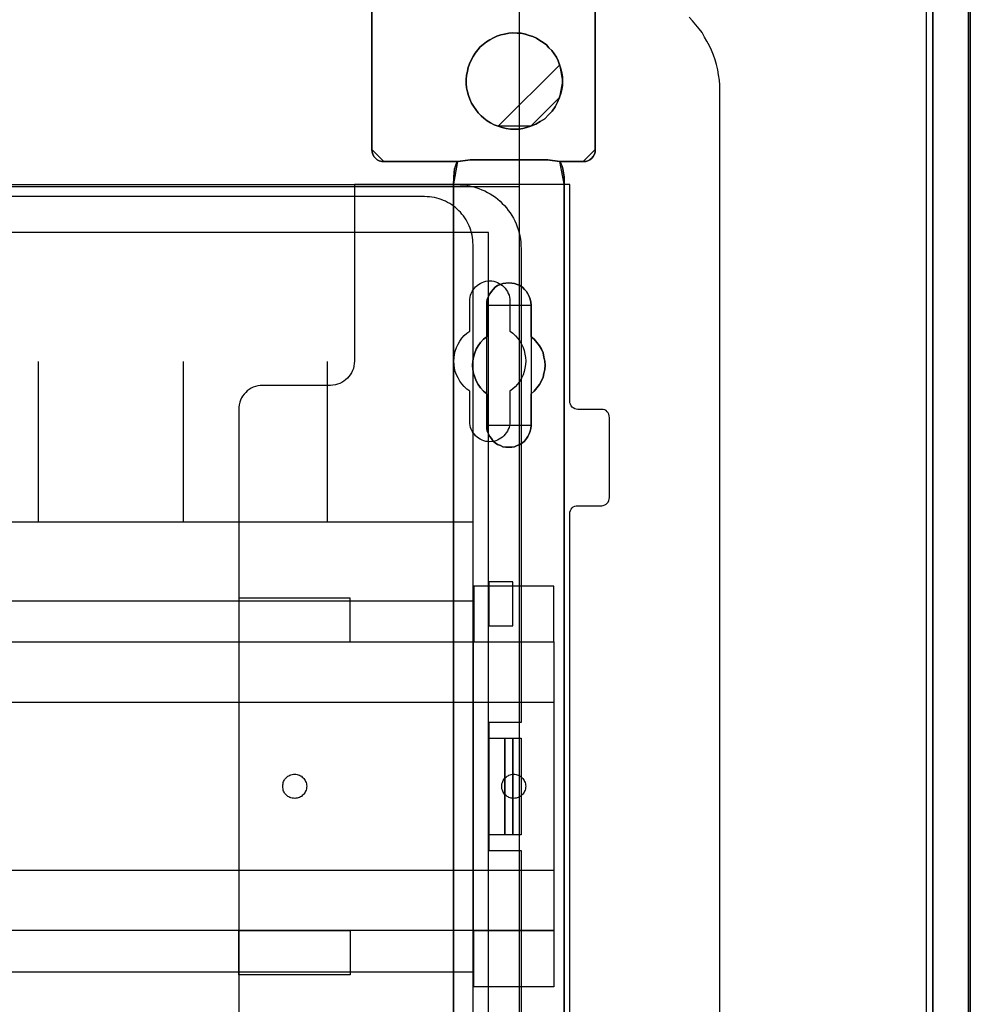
# Model space of a CAD drawing. Extents: x -543332 to -314699, y -9028 to 155584.
# Tile 123 of 256: x -442454 to -441269, y 23572 to 24799. Entities that reach past the tile are written whole.
import ezdxf

# ---------------------------------------------------------------- set-up
doc = ezdxf.new("R2010")
doc.units = 0
doc.header["$MEASUREMENT"] = 0
doc.layers.get('0').update_dxf_attribs({"color": 8})
for name, color, linetype in [('30', 7, 'Continuous'), ('5', 7, 'Continuous'), ('50', 7, 'Continuous')]:
    doc.layers.add(name, color=color, linetype=linetype)

# ---------------------------------------------------------------- blocks, each defined once
blk = doc.blocks.new('*U1106')
at = {"layer": '5', "color": 7}
for points in [[(896, -801.193125), (896, -20.806875)], [(891.310316, -20.805704), (891.310316, -801.191648)], [(891.310316, -801.191648), (891.310316, -20.805704)], [(849.241017, -406.374921), (849.241017, -431.137696), (849.241017, -431.445946), (849.137901, -431.702822), (848.983228, -432.011072), (848.828554, -432.216572), (848.570766, -432.422072), (848.312977, -432.524823), (848.055188, -432.627573), (847.745842, -432.627573), (844.80705, -432.627573), (844.910165, -432.730323), (845.013281, -432.935823), (845.116396, -433.192698), (845.219512, -433.552324), (845.374185, -434.52845), (845.374185, -435.658701), (845.374185, -498.747264), (845.374185, -523.253164), (845.374185, -648.762415)], [(831.556707, -743.189759), (831.556707, -435.658701), (831.608265, -434.52845), (831.711381, -433.552324), (831.814496, -433.192698), (831.917612, -432.935823), (832.020727, -432.730323), (832.123843, -432.627573), (822.895005, -432.627573), (822.637216, -432.627573), (822.32787, -432.524823), (822.070081, -432.422072), (821.86385, -432.216572), (821.657619, -432.011072), (821.502946, -431.702822), (821.451388, -431.445946), (821.39983, -431.137696), (821.39983, -406.374921)], [(821.39983, -406.374113), (821.39983, -431.138668), (821.451388, -431.446941), (821.502946, -431.703835), (821.657619, -432.012107), (821.86385, -432.217622), (822.070081, -432.423137), (822.32787, -432.525895), (822.637216, -432.628652), (822.895005, -432.628652), (832.123843, -432.628652), (833.670575, -432.423137), (843.311875, -432.423137), (844.80705, -432.628652), (847.745842, -432.628652), (848.055188, -432.628652), (848.312977, -432.525895), (848.570766, -432.423137), (848.828554, -432.217622), (848.983228, -432.012107), (849.137901, -431.703835), (849.241017, -431.446941), (849.241017, -431.138668), (849.241017, -406.374113)], [(845.375805, -648.762422), (845.375805, -523.253181), (845.375805, -498.747284), (845.375805, -435.658725), (845.375805, -434.528474), (845.221105, -433.552348), (845.117972, -433.192723), (845.014839, -432.935848), (844.911706, -432.730348), (844.808572, -432.627598), (843.31314, -432.422097), (833.670183, -432.422097), (832.123184, -432.627598), (832.020051, -432.730348), (831.916918, -432.935848), (831.813784, -433.192723), (831.710651, -433.552348), (831.607518, -434.528474), (831.555951, -435.658725), (831.555951, -743.18976)]]:
    blk.add_lwpolyline(points, dxfattribs=at)
at = {"layer": '5', "color": 59}
for points in [[(891.307665, -20.806406), (891.307665, -801.190946), (891.307665, -20.806406)], [(895.997349, -20.806406), (895.997349, -780.795001), (895.997349, -20.806406)]]:
    blk.add_lwpolyline(points, close=True, dxfattribs=at)
at = {"layer": '5', "color": 7}
for points in [[(821.39983, -406.37503), (821.39983, -431.1404), (821.39983, -406.37503)], [(849.238365, -406.37503), (849.238365, -431.1404), (849.238365, -406.37503)], [(844.808483, -420.554065), (844.602219, -420.091532), (844.395954, -419.628999), (844.138123, -419.217858), (843.828726, -418.806717), (843.467763, -418.446969), (843.158366, -418.087221), (842.745836, -417.778865), (842.333307, -417.521902), (841.920777, -417.264939), (841.456682, -417.059369), (840.992586, -416.905191), (840.52849, -416.751014), (840.012828, -416.648228), (839.497167, -416.648228), (838.981505, -416.596836), (838.465843, -416.648228), (837.950181, -416.751014), (837.486086, -416.853799), (836.970424, -417.007976), (836.557894, -417.213547), (836.093799, -417.47051), (835.681269, -417.727473), (835.26874, -418.035828), (834.907777, -418.344184), (834.59838, -418.703932), (834.288982, -419.115073), (834.031152, -419.526213), (833.773321, -419.988747), (833.567056, -420.45128), (833.412357, -420.913813), (833.309225, -421.376347), (833.206093, -421.890272), (833.154526, -422.404198), (833.154526, -422.918124), (833.206093, -423.43205), (833.309225, -423.945976), (833.463924, -424.408509), (833.618622, -424.871043), (833.824887, -425.333576), (834.082718, -425.744717), (834.340549, -426.155857), (834.649946, -426.566998), (835.010909, -426.926746), (835.371872, -427.235102), (835.784402, -427.543457), (836.196931, -427.80042), (836.661027, -428.057383), (837.125122, -428.211561), (844.808483, -420.554065)], [(837.124983, -428.211947), (837.640626, -428.36613), (838.15627, -428.520313), (838.671914, -428.571707), (839.187558, -428.571707), (839.703201, -428.571707), (840.218845, -428.520313), (840.682924, -428.36613), (841.198568, -428.211947), (841.81734, -427.954976), (842.384548, -427.64661), (842.951756, -427.28685), (843.415836, -426.824301), (843.879915, -426.361753), (844.240866, -425.796415), (844.550252, -425.231078), (844.808074, -424.614346), (844.962767, -424.151798), (845.065896, -423.637855), (845.169024, -423.123912), (845.169024, -422.609969), (845.169024, -422.096026), (845.065896, -421.582083), (844.962767, -421.06814), (844.808074, -420.554197), (844.601816, -420.091648), (844.395559, -419.629099), (844.137737, -419.217945), (843.828351, -418.806791), (843.4674, -418.447031), (843.158014, -418.08727), (842.745499, -417.778905), (842.332984, -417.521933), (841.920469, -417.264962), (841.45639, -417.059384), (840.99231, -416.905202), (840.528231, -416.751019), (840.012587, -416.64823), (839.496944, -416.64823), (838.9813, -416.596836), (838.465656, -416.64823), (837.950013, -416.751019), (837.485933, -416.853807), (836.97029, -417.00799), (836.557775, -417.213567), (836.093695, -417.470539), (835.68118, -417.72751), (835.268666, -418.035876), (834.907715, -418.344242), (834.598329, -418.704002), (834.288943, -419.115156), (834.031121, -419.526311), (833.773299, -419.98886), (833.567041, -420.451408), (833.412348, -420.913957), (833.30922, -421.376506), (833.206091, -421.890449), (833.154526, -422.404392), (833.154526, -422.918335), (833.206091, -423.432278), (833.30922, -423.946221), (833.463913, -424.408769), (833.618606, -424.871318), (833.824863, -425.333867), (834.082685, -425.745021), (834.340507, -426.156175), (834.649893, -426.56733), (835.010844, -426.92709), (835.371794, -427.235456), (835.784309, -427.543821), (836.196824, -427.800793), (836.660903, -428.057764), (837.124983, -428.211947)], [(837.124983, -428.211947), (837.640626, -428.36613), (838.15627, -428.520313), (838.671914, -428.571707), (839.187558, -428.571707), (839.703201, -428.571707), (840.218845, -428.520313), (840.682924, -428.36613), (841.198568, -428.211947), (841.81734, -427.954976), (842.384548, -427.64661), (842.951756, -427.28685), (843.415836, -426.824301), (843.879915, -426.361753), (844.240866, -425.796415), (844.550252, -425.231078), (844.808074, -424.614346), (844.962767, -424.151798), (845.065896, -423.637855), (845.169024, -423.123912), (845.169024, -422.609969), (845.169024, -422.096026), (845.065896, -421.582083), (844.962767, -421.06814), (844.808074, -420.554197), (844.601816, -420.091648), (844.395559, -419.629099), (844.137737, -419.217945), (843.828351, -418.806791), (843.4674, -418.447031), (843.158014, -418.08727), (842.745499, -417.778905), (842.332984, -417.521933), (841.920469, -417.264962), (841.45639, -417.059384), (840.99231, -416.905202), (840.528231, -416.751019), (840.012587, -416.64823), (839.496944, -416.64823), (838.9813, -416.596836), (838.465656, -416.64823), (837.950013, -416.751019), (837.485933, -416.853807), (836.97029, -417.00799), (836.557775, -417.213567), (836.093695, -417.470539), (835.68118, -417.72751), (835.268666, -418.035876), (834.907715, -418.344242), (834.598329, -418.704002), (834.288943, -419.115156), (834.031121, -419.526311), (833.773299, -419.98886), (833.567041, -420.451408), (833.412348, -420.913957), (833.30922, -421.376506), (833.206091, -421.890449), (833.154526, -422.404392), (833.154526, -422.918335), (833.206091, -423.432278), (833.30922, -423.946221), (833.463913, -424.408769), (833.618606, -424.871318), (833.824863, -425.333867), (834.082685, -425.745021), (834.340507, -426.156175), (834.649893, -426.56733), (835.010844, -426.92709), (835.371794, -427.235456), (835.784309, -427.543821), (836.196824, -427.800793), (836.660903, -428.057764), (837.124983, -428.211947)], [(837.124983, -428.211947), (836.660903, -428.057764), (836.196824, -427.800793), (835.784309, -427.543821), (835.371794, -427.235456), (835.010844, -426.92709), (834.649893, -426.56733), (834.340507, -426.156175), (834.082685, -425.745021), (833.824863, -425.333867), (833.618606, -424.871318), (833.463913, -424.408769), (833.30922, -423.946221), (833.206091, -423.432278), (833.154526, -422.918335), (833.154526, -422.404392), (833.206091, -421.890449), (833.30922, -421.376506), (833.412348, -420.913957), (833.567041, -420.451408), (833.773299, -419.98886), (834.031121, -419.526311), (834.288943, -419.115156), (834.598329, -418.704002), (834.907715, -418.344242), (835.268666, -418.035876), (835.68118, -417.72751), (836.093695, -417.470539), (836.557775, -417.213567), (836.97029, -417.00799), (837.485933, -416.853807), (837.950013, -416.751019), (838.465656, -416.64823), (838.9813, -416.596836), (839.496944, -416.64823), (840.012587, -416.64823), (840.528231, -416.751019), (840.99231, -416.905202), (841.45639, -417.059384), (841.920469, -417.264962), (842.332984, -417.521933), (842.745499, -417.778905), (843.158014, -418.08727), (843.4674, -418.447031), (843.828351, -418.806791), (844.137737, -419.217945), (844.395559, -419.629099), (844.601816, -420.091648), (844.808074, -420.554197), (844.962767, -421.06814), (845.065896, -421.582083), (845.169024, -422.096026), (845.169024, -422.609969), (845.169024, -423.123912), (845.065896, -423.637855), (844.962767, -424.151798), (844.808074, -424.614346), (844.550252, -425.231078), (844.240866, -425.796415), (843.879915, -426.361753), (843.415836, -426.824301), (842.951756, -427.28685), (842.384548, -427.64661), (841.81734, -427.954976), (841.198568, -428.211947), (840.682924, -428.36613), (840.218845, -428.520313), (839.703201, -428.571707), (839.187558, -428.571707), (838.671914, -428.571707), (838.15627, -428.520313), (837.640626, -428.36613), (837.124983, -428.211947)], [(845.169024, -422.610753), (845.169024, -422.096353), (845.065255, -421.581952), (844.961486, -421.067552), (844.805832, -420.553151), (845.169024, -422.610753)], [(844.805832, -424.615392), (844.961486, -424.152172), (845.065255, -423.637483), (845.169024, -423.122794), (845.169024, -422.608105), (844.805832, -424.615392)], [(841.197771, -428.211561), (841.816751, -427.954503), (842.384148, -427.646033), (842.951546, -427.286151), (843.41578, -426.823446), (843.880015, -426.360741), (844.241086, -425.795212), (844.550575, -425.229684), (844.808483, -424.612744), (841.197771, -428.211561)], [(837.125779, -428.208913), (837.641557, -428.364396), (838.157335, -428.51988), (838.673112, -428.571707), (839.18889, -428.571707), (839.704667, -428.571707), (840.220445, -428.51988), (840.684645, -428.364396), (841.200423, -428.208913), (837.125779, -428.208913)], [(821.39983, -431.137751), (821.45148, -431.446214), (821.503129, -431.703265), (821.658078, -432.011728), (821.864676, -432.217369), (822.071274, -432.423011), (822.329521, -432.525831), (822.639418, -432.628652), (822.897666, -432.628652), (821.39983, -431.137751)], [(847.745832, -432.628652), (848.05518, -432.628652), (848.312971, -432.525831), (848.570761, -432.423011), (848.828552, -432.217369), (848.983226, -432.011728), (849.1379, -431.703265), (849.241017, -431.446214), (849.241017, -431.137751), (847.745832, -432.628652)], [(822.895015, -432.626004), (832.125924, -432.626004), (822.895015, -432.626004)], [(832.125924, -432.626004), (832.022293, -432.728877), (831.918661, -432.934624), (831.81503, -433.191807), (831.711399, -433.551864), (831.607767, -434.529161), (831.555951, -435.660768), (832.125924, -432.626004)], [(832.125924, -432.626004), (832.022293, -432.728877), (831.918661, -432.934624), (831.81503, -433.191807), (831.711399, -433.551864), (831.607767, -434.529161), (831.555951, -435.660768), (832.125924, -432.626004)], [(832.125924, -432.626004), (832.022293, -432.728877), (831.918661, -432.934624), (831.81503, -433.191807), (831.711399, -433.551864), (831.607767, -434.529161), (831.555951, -435.660768), (832.125924, -432.626004)], [(832.125924, -432.626004), (832.022293, -432.728877), (831.918661, -432.934624), (831.81503, -433.191807), (831.711399, -433.551864), (831.607767, -434.529161), (831.555951, -435.660768), (832.125924, -432.626004)], [(832.125924, -432.626004), (832.022293, -432.728877), (831.918661, -432.934624), (831.81503, -433.191807), (831.711399, -433.551864), (831.607767, -434.529161), (831.555951, -435.660768), (832.125924, -432.626004)], [(832.125924, -432.626004), (832.022293, -432.728877), (831.918661, -432.934624), (831.81503, -433.191807), (831.711399, -433.551864), (831.607767, -434.529161), (831.555951, -435.660768), (832.125924, -432.626004)], [(832.125924, -432.626004), (832.022293, -432.728877), (831.918661, -432.934624), (831.81503, -433.191807), (831.711399, -433.551864), (831.607767, -434.529161), (831.555951, -435.660768), (832.125924, -432.626004)], [(832.125924, -432.626004), (832.022293, -432.728877), (831.918661, -432.934624), (831.81503, -433.191807), (831.711399, -433.551864), (831.607767, -434.529161), (831.555951, -435.660768), (832.125924, -432.626004)], [(832.125924, -432.626004), (832.022293, -432.728877), (831.918661, -432.934624), (831.81503, -433.191807), (831.711399, -433.551864), (831.607767, -434.529161), (831.555951, -435.660768), (832.125924, -432.626004)], [(832.125924, -432.626004), (832.022293, -432.728877), (831.918661, -432.934624), (831.81503, -433.191807), (831.711399, -433.551864), (831.607767, -434.529161), (831.555951, -435.660768), (832.125924, -432.626004)], [(832.125924, -432.626004), (832.022293, -432.728877), (831.918661, -432.934624), (831.81503, -433.191807), (831.711399, -433.551864), (831.607767, -434.529161), (831.555951, -435.660768), (832.125924, -432.626004)], [(832.125924, -432.626004), (832.022293, -432.728877), (831.918661, -432.934624), (831.81503, -433.191807), (831.711399, -433.551864), (831.607767, -434.529161), (831.555951, -435.660768), (832.125924, -432.626004)], [(832.125924, -432.626004), (832.022293, -432.728877), (831.918661, -432.934624), (831.81503, -433.191807), (831.711399, -433.551864), (831.607767, -434.529161), (831.555951, -435.660768), (832.125924, -432.626004)], [(832.125924, -432.626004), (832.022293, -432.728877), (831.918661, -432.934624), (831.81503, -433.191807), (831.711399, -433.551864), (831.607767, -434.529161), (831.555951, -435.660768), (832.125924, -432.626004)], [(832.125924, -432.626004), (832.022293, -432.728877), (831.918661, -432.934624), (831.81503, -433.191807), (831.711399, -433.551864), (831.607767, -434.529161), (831.555951, -435.660768), (832.125924, -432.626004)], [(832.125924, -432.626004), (832.022293, -432.728877), (831.918661, -432.934624), (831.81503, -433.191807), (831.711399, -433.551864), (831.607767, -434.529161), (831.555951, -435.660768), (832.125924, -432.626004)], [(832.125924, -432.626004), (832.022293, -432.728877), (831.918661, -432.934624), (831.81503, -433.191807), (831.711399, -433.551864), (831.607767, -434.529161), (831.555951, -435.660768), (832.125924, -432.626004)], [(832.125924, -432.626004), (832.022293, -432.728877), (831.918661, -432.934624), (831.81503, -433.191807), (831.711399, -433.551864), (831.607767, -434.529161), (831.555951, -435.660768), (832.125924, -432.626004)], [(832.125924, -432.626004), (832.022293, -432.728877), (831.918661, -432.934624), (831.81503, -433.191807), (831.711399, -433.551864), (831.607767, -434.529161), (831.555951, -435.660768), (832.125924, -432.626004)], [(832.125924, -432.626004), (832.022293, -432.728877), (831.918661, -432.934624), (831.81503, -433.191807), (831.711399, -433.551864), (831.607767, -434.529161), (831.555951, -435.660768), (832.125924, -432.626004)], [(832.125924, -432.626004), (832.022293, -432.728877), (831.918661, -432.934624), (831.81503, -433.191807), (831.711399, -433.551864), (831.607767, -434.529161), (831.555951, -435.660768), (832.125924, -432.626004)], [(832.123273, -432.628652), (833.67413, -432.422097), (832.123273, -432.628652)], [(832.123273, -432.626004), (832.123273, -432.626004), (832.123273, -432.626004)], [(843.313299, -432.422097), (833.671479, -432.422097), (843.313299, -432.422097)], [(843.310648, -432.422097), (844.808483, -432.628652), (843.310648, -432.422097)], [(845.375805, -435.660768), (845.375805, -434.529161), (845.220358, -433.551864), (845.116727, -433.191807), (845.013095, -432.934624), (844.909464, -432.728877), (844.805832, -432.626004), (845.375805, -435.660768)], [(844.805832, -432.626004), (844.805832, -432.626004), (844.805832, -432.626004)], [(845.375805, -435.660768), (845.375805, -434.529161), (845.220358, -433.551864), (845.116727, -433.191807), (845.013095, -432.934624), (844.909464, -432.728877), (844.805832, -432.626004), (845.375805, -435.660768)], [(845.375805, -435.660768), (845.375805, -434.529161), (845.220358, -433.551864), (845.116727, -433.191807), (845.013095, -432.934624), (844.909464, -432.728877), (844.805832, -432.626004), (845.375805, -435.660768)], [(845.375805, -435.660768), (845.375805, -434.529161), (845.220358, -433.551864), (845.116727, -433.191807), (845.013095, -432.934624), (844.909464, -432.728877), (844.805832, -432.626004), (845.375805, -435.660768)], [(845.375805, -435.660768), (845.375805, -434.529161), (845.220358, -433.551864), (845.116727, -433.191807), (845.013095, -432.934624), (844.909464, -432.728877), (844.805832, -432.626004), (845.375805, -435.660768)], [(845.375805, -435.660768), (845.375805, -434.529161), (845.220358, -433.551864), (845.116727, -433.191807), (845.013095, -432.934624), (844.909464, -432.728877), (844.805832, -432.626004), (845.375805, -435.660768)], [(845.375805, -435.660768), (845.375805, -434.529161), (845.220358, -433.551864), (845.116727, -433.191807), (845.013095, -432.934624), (844.909464, -432.728877), (844.805832, -432.626004), (845.375805, -435.660768)], [(845.375805, -435.660768), (845.375805, -434.529161), (845.220358, -433.551864), (845.116727, -433.191807), (845.013095, -432.934624), (844.909464, -432.728877), (844.805832, -432.626004), (845.375805, -435.660768)], [(845.375805, -435.660768), (845.375805, -434.529161), (845.220358, -433.551864), (845.116727, -433.191807), (845.013095, -432.934624), (844.909464, -432.728877), (844.805832, -432.626004), (845.375805, -435.660768)], [(845.375805, -435.660768), (845.375805, -434.529161), (845.220358, -433.551864), (845.116727, -433.191807), (845.013095, -432.934624), (844.909464, -432.728877), (844.805832, -432.626004), (845.375805, -435.660768)], [(845.375805, -435.660768), (845.375805, -434.529161), (845.220358, -433.551864), (845.116727, -433.191807), (845.013095, -432.934624), (844.909464, -432.728877), (844.805832, -432.626004), (845.375805, -435.660768)], [(845.375805, -435.660768), (845.375805, -434.529161), (845.220358, -433.551864), (845.116727, -433.191807), (845.013095, -432.934624), (844.909464, -432.728877), (844.805832, -432.626004), (845.375805, -435.660768)], [(845.375805, -435.660768), (845.375805, -434.529161), (845.220358, -433.551864), (845.116727, -433.191807), (845.013095, -432.934624), (844.909464, -432.728877), (844.805832, -432.626004), (845.375805, -435.660768)], [(845.375805, -435.660768), (845.375805, -434.529161), (845.220358, -433.551864), (845.116727, -433.191807), (845.013095, -432.934624), (844.909464, -432.728877), (844.805832, -432.626004), (845.375805, -435.660768)], [(845.375805, -435.660768), (845.375805, -434.529161), (845.220358, -433.551864), (845.116727, -433.191807), (845.013095, -432.934624), (844.909464, -432.728877), (844.805832, -432.626004), (845.375805, -435.660768)], [(845.375805, -435.660768), (845.375805, -434.529161), (845.220358, -433.551864), (845.116727, -433.191807), (845.013095, -432.934624), (844.909464, -432.728877), (844.805832, -432.626004), (845.375805, -435.660768)], [(845.375805, -435.660768), (845.375805, -434.529161), (845.220358, -433.551864), (845.116727, -433.191807), (845.013095, -432.934624), (844.909464, -432.728877), (844.805832, -432.626004), (845.375805, -435.660768)], [(845.375805, -435.660768), (845.375805, -434.529161), (845.220358, -433.551864), (845.116727, -433.191807), (845.013095, -432.934624), (844.909464, -432.728877), (844.805832, -432.626004), (845.375805, -435.660768)], [(845.375805, -435.660768), (845.375805, -434.529161), (845.220358, -433.551864), (845.116727, -433.191807), (845.013095, -432.934624), (844.909464, -432.728877), (844.805832, -432.626004), (845.375805, -435.660768)], [(845.375805, -435.660768), (845.375805, -434.529161), (845.220358, -433.551864), (845.116727, -433.191807), (845.013095, -432.934624), (844.909464, -432.728877), (844.805832, -432.626004), (845.375805, -435.660768)], [(845.375805, -435.660768), (845.375805, -434.529161), (845.220358, -433.551864), (845.116727, -433.191807), (845.013095, -432.934624), (844.909464, -432.728877), (844.805832, -432.626004), (845.375805, -435.660768)], [(844.805832, -432.626004), (847.745832, -432.626004), (844.805832, -432.626004)], [(831.555951, -743.18882), (831.555951, -435.65812), (831.555951, -743.18882)], [(831.555951, -435.65812), (831.555951, -435.65812), (831.555951, -435.65812)], [(845.373154, -435.65812), (845.373154, -498.747316), (845.373154, -435.65812)], [(845.373154, -435.65812), (845.373154, -435.65812), (845.373154, -435.65812)], [(837.073768, -467.873161), (836.76441, -467.667628), (836.506612, -467.462096), (836.300373, -467.153797), (836.094134, -466.896881), (835.939455, -466.537199), (835.784776, -466.2289), (835.733217, -465.869219), (835.733217, -465.509537), (835.733217, -461.553035), (835.32074, -461.244737), (834.959822, -460.833672), (834.650464, -460.422606), (834.392666, -459.960158), (834.237987, -459.49771), (834.083308, -459.035262), (833.980189, -458.521431), (833.928629, -458.007599), (833.980189, -457.493768), (834.083308, -456.979937), (834.237987, -456.466105), (834.392666, -456.003657), (834.650464, -455.592592), (834.959822, -455.181527), (835.32074, -454.770462), (835.733217, -454.462163), (835.733217, -450.505662), (835.733217, -450.14598), (835.784776, -449.786298), (835.939455, -449.426616), (836.094134, -449.118317), (836.300373, -448.810018), (836.506612, -448.553103), (836.76441, -448.296187), (837.073768, -448.090654), (837.434685, -447.936505), (837.744043, -447.833739), (838.104961, -447.782356), (838.465878, -447.730973), (838.826796, -447.782356), (839.187713, -447.833739), (839.497071, -447.936505), (839.857989, -448.090654), (840.167347, -448.296187), (840.425145, -448.553103), (840.682943, -448.810018), (840.837622, -449.118317), (840.992301, -449.426616), (841.14698, -449.786298), (841.19854, -450.14598), (841.250099, -450.505662), (841.250099, -454.462163), (841.611017, -454.770462), (841.971934, -455.181527), (842.281292, -455.592592), (842.539091, -456.003657), (842.745329, -456.466105), (842.848448, -456.979937), (842.951568, -457.493768), (843.003127, -458.007599), (842.951568, -458.521431), (842.848448, -459.035262), (842.745329, -459.49771), (842.539091, -459.960158), (842.281292, -460.422606), (841.971934, -460.833672), (841.611017, -461.244737), (841.250099, -461.553035), (841.250099, -465.509537), (841.19854, -465.869219), (841.14698, -466.2289), (840.992301, -466.537199), (840.837622, -466.896881), (840.682943, -467.153797), (840.425145, -467.462096), (840.167347, -467.667628), (839.857989, -467.873161), (839.497071, -468.02731), (839.187713, -468.18146), (838.826796, -468.232843), (838.465878, -468.232843), (838.104961, -468.232843), (837.744043, -468.18146), (837.434685, -468.02731), (837.073768, -467.873161)], [(839.857989, -448.090654), (839.497071, -447.936505), (839.187713, -447.833739), (838.826796, -447.782356), (838.465878, -447.730973), (838.104961, -447.782356), (837.744043, -447.833739), (837.434685, -447.936505), (837.073768, -448.090654), (836.76441, -448.296187), (836.506612, -448.553103), (836.300373, -448.810018), (836.094134, -449.118317), (835.939455, -449.426616), (835.784776, -449.786298), (835.733217, -450.14598), (835.733217, -450.505662), (835.733217, -454.462163), (835.32074, -454.770462), (834.959822, -455.181527), (834.650464, -455.592592), (834.392666, -456.003657), (834.237987, -456.466105), (834.083308, -456.979937), (833.980189, -457.493768), (833.928629, -458.007599), (833.980189, -458.521431), (834.083308, -459.035262), (834.237987, -459.49771), (834.392666, -459.960158), (834.650464, -460.422606), (834.959822, -460.833672), (835.32074, -461.244737), (835.733217, -461.553035), (835.733217, -465.509537), (835.733217, -465.869219), (835.784776, -466.2289), (835.939455, -466.537199), (836.094134, -466.896881), (836.300373, -467.153797), (836.506612, -467.462096), (836.76441, -467.667628), (837.073768, -467.873161), (837.434685, -468.02731), (837.744043, -468.18146), (838.104961, -468.232843), (838.465878, -468.232843), (838.826796, -468.232843), (839.187713, -468.18146), (839.497071, -468.02731), (839.857989, -467.873161), (840.167347, -467.667628), (840.425145, -467.462096), (840.682943, -467.153797), (840.837622, -466.896881), (840.992301, -466.537199), (841.14698, -466.2289), (841.19854, -465.869219), (841.250099, -465.509537), (841.250099, -461.553035), (841.611017, -461.244737), (841.971934, -460.833672), (842.281292, -460.422606), (842.539091, -459.960158), (842.745329, -459.49771), (842.848448, -459.035262), (842.951568, -458.521431), (843.003127, -458.007599), (842.951568, -457.493768), (842.848448, -456.979937), (842.745329, -456.466105), (842.539091, -456.003657), (842.281292, -455.592592), (841.971934, -455.181527), (841.611017, -454.770462), (841.250099, -454.462163), (841.250099, -450.505662), (841.19854, -450.14598), (841.14698, -449.786298), (840.992301, -449.426616), (840.837622, -449.118317), (840.682943, -448.810018), (840.425145, -448.553103), (840.167347, -448.296187), (839.857989, -448.090654)], [(839.857989, -448.090654), (839.497071, -447.936505), (839.187713, -447.833739), (838.826796, -447.782356), (838.465878, -447.730973), (838.104961, -447.782356), (837.744043, -447.833739), (837.434685, -447.936505), (837.073768, -448.090654), (836.76441, -448.296187), (836.506612, -448.553103), (836.300373, -448.810018), (836.094134, -449.118317), (835.939455, -449.426616), (835.784776, -449.786298), (835.733217, -450.14598), (835.733217, -450.505662), (835.733217, -454.462163), (835.32074, -454.770462), (834.959822, -455.181527), (834.650464, -455.592592), (834.392666, -456.003657), (834.237987, -456.466105), (834.083308, -456.979937), (833.980189, -457.493768), (833.928629, -458.007599), (833.980189, -458.521431), (834.083308, -459.035262), (834.237987, -459.49771), (834.392666, -459.960158), (834.650464, -460.422606), (834.959822, -460.833672), (835.32074, -461.244737), (835.733217, -461.553035), (835.733217, -465.509537), (835.733217, -465.869219), (835.784776, -466.2289), (835.939455, -466.537199), (836.094134, -466.896881), (836.300373, -467.153797), (836.506612, -467.462096), (836.76441, -467.667628), (837.073768, -467.873161), (837.434685, -468.02731), (837.744043, -468.18146), (838.104961, -468.232843), (838.465878, -468.232843), (838.826796, -468.232843), (839.187713, -468.18146), (839.497071, -468.02731), (839.857989, -467.873161), (840.167347, -467.667628), (840.425145, -467.462096), (840.682943, -467.153797), (840.837622, -466.896881), (840.992301, -466.537199), (841.14698, -466.2289), (841.19854, -465.869219), (841.250099, -465.509537), (841.250099, -461.553035), (841.611017, -461.244737), (841.971934, -460.833672), (842.281292, -460.422606), (842.539091, -459.960158), (842.745329, -459.49771), (842.848448, -459.035262), (842.951568, -458.521431), (843.003127, -458.007599), (842.951568, -457.493768), (842.848448, -456.979937), (842.745329, -456.466105), (842.539091, -456.003657), (842.281292, -455.592592), (841.971934, -455.181527), (841.611017, -454.770462), (841.250099, -454.462163), (841.250099, -450.505662), (841.19854, -450.14598), (841.14698, -449.786298), (840.992301, -449.426616), (840.837622, -449.118317), (840.682943, -448.810018), (840.425145, -448.553103), (840.167347, -448.296187), (839.857989, -448.090654)], [(841.250792, -450.508867), (841.199233, -450.14877), (841.147674, -449.788672), (840.992997, -449.428575), (840.838321, -449.11992), (840.683644, -448.811265), (840.425849, -448.554053), (840.168054, -448.29684), (839.858701, -448.09107), (839.497788, -447.936743), (839.188434, -447.833858), (838.827522, -447.782415), (838.466609, -447.730973), (838.105697, -447.782415), (837.744784, -447.833858), (837.43543, -447.936743), (837.074518, -448.09107), (836.765164, -448.29684), (836.507369, -448.554053), (836.301133, -448.811265), (836.094898, -449.11992), (835.940221, -449.428575), (835.785544, -449.788672), (835.733985, -450.14877), (835.733985, -450.508867), (841.250792, -450.508867)], [(835.733985, -454.462535), (835.733985, -450.506219), (835.733985, -454.462535)], [(841.248141, -450.506219), (841.248141, -454.462535), (841.248141, -450.506219)], [(835.733985, -454.459887), (835.321332, -454.768337), (834.960261, -455.179604), (834.650771, -455.590871), (834.392864, -456.002138), (834.238119, -456.464813), (834.083374, -456.978897), (833.980211, -457.492981), (833.928629, -458.007065), (833.980211, -458.521149), (834.083374, -459.035233), (834.238119, -459.497908), (834.392864, -459.960583), (834.650771, -460.423259), (834.960261, -460.834526), (835.321332, -461.245793), (835.733985, -461.554243), (835.733985, -454.459887)], [(841.248141, -461.554243), (841.609462, -461.245793), (841.970783, -460.834526), (842.280486, -460.423259), (842.538572, -459.960583), (842.745041, -459.497908), (842.848276, -459.035233), (842.95151, -458.521149), (843.003127, -458.007065), (842.95151, -457.492981), (842.848276, -456.978897), (842.745041, -456.464813), (842.538572, -456.002138), (842.280486, -455.590871), (841.970783, -455.179604), (841.609462, -454.768337), (841.248141, -454.459887), (841.248141, -461.554243)], [(835.733985, -465.507911), (835.733985, -461.551595), (835.733985, -465.507911)], [(841.248141, -461.551595), (841.248141, -465.507911), (841.248141, -461.551595)], [(835.733985, -465.507911), (835.733985, -465.867807), (835.785544, -466.227704), (835.940221, -466.536187), (836.094898, -466.896084), (836.301133, -467.153153), (836.507369, -467.461635), (836.765164, -467.667291), (837.074518, -467.872946), (837.43543, -468.027187), (837.744784, -468.181429), (838.105697, -468.232843), (838.466609, -468.232843), (838.827522, -468.232843), (839.188434, -468.181429), (839.497788, -468.027187), (839.858701, -467.872946), (840.168054, -467.667291), (840.425849, -467.461635), (840.683644, -467.153153), (840.838321, -466.896084), (840.992997, -466.536187), (841.147674, -466.227704), (841.199233, -465.867807), (841.250792, -465.507911), (835.733985, -465.507911)], [(845.373154, -498.747316), (845.373154, -523.253168), (845.373154, -498.747316)], [(845.373154, -523.253168), (845.373154, -648.764229), (845.373154, -523.253168)]]:
    blk.add_lwpolyline(points, close=True, dxfattribs=at)
at = {"layer": '50', "color": 7}
for points in [[(895.766709, -801.133213), (895.766709, -20.558787)], [(890.538865, -801.136518), (890.538865, -20.552831)], [(864.765487, -737.446126), (864.765487, -423.785117), (864.765487, -423.117644), (864.714138, -422.501515), (864.611439, -421.834042), (864.508741, -421.217913), (864.354693, -420.55044), (864.200645, -419.934311), (863.995248, -419.369526), (863.738502, -418.753397), (863.481756, -418.188612), (863.173661, -417.623827), (862.865565, -417.110386), (862.55747, -416.545601), (862.198025, -416.083505), (861.787231, -415.570064), (861.376437, -415.107967), (860.965643, -414.64587)], [(503.983265, -85.921426), (839.76091, -85.921426), (839.76091, -735.000783), (503.983265, -735.000783), (503.983265, -85.921426)], [(839.76091, -435.77199), (503.983265, -435.77199), (503.983265, -385.150219), (839.76091, -385.150219), (839.76091, -435.77199)], [(507.824617, -728.385739), (835.919558, -728.385739), (835.919558, -441.457538), (507.824617, -441.457538), (507.824617, -728.385739)]]:
    blk.add_lwpolyline(points, dxfattribs=at)
blk = doc.blocks.new('*U1125')
at = {"layer": '50', "color": 7}
for points in [[(512.000243, -435.499232), (832.001083, -435.499232), (832.421087, -435.520249), (832.82009, -435.541266), (833.219094, -435.583301), (833.597097, -435.667371), (833.996101, -435.75144), (834.374104, -435.856527), (834.752107, -435.982631), (835.109111, -436.129753), (835.466114, -436.276875), (835.802117, -436.466031), (836.13812, -436.655187), (836.474123, -436.865361), (836.789125, -437.075535), (837.083128, -437.327744), (837.377131, -437.579952), (837.650133, -437.832161), (837.923136, -438.105386), (838.175138, -438.39963), (838.40614, -438.71489), (838.637142, -439.009134), (838.847144, -439.345412), (839.036145, -439.68169), (839.204147, -440.017968), (839.372148, -440.375263), (839.51915, -440.753576), (839.645151, -441.110871), (839.750152, -441.489184), (839.834152, -441.888514), (839.918153, -442.287845), (839.960154, -442.687175), (839.981154, -443.086505), (840.002154, -443.506853), (840.002154, -502.523649), (835.970118, -502.523649), (835.970118, -518.475839), (840.002154, -518.475839), (840.002154, -577.492635)], [(834.016113, -577.995737), (834.016113, -443.001103), (833.995113, -442.685842), (833.974113, -442.370582), (833.932113, -442.076338), (833.890113, -441.782095), (833.827113, -441.487852), (833.743113, -441.193608), (833.638112, -440.920382), (833.533112, -440.647156), (833.407112, -440.394948), (833.281111, -440.121722), (833.134111, -439.869513), (832.98711, -439.638322), (832.81911, -439.407131), (832.630109, -439.17594), (832.441109, -438.944749), (832.231108, -438.755592), (832.021108, -438.545418), (831.811107, -438.356262), (831.580107, -438.188123), (831.349106, -438.019984), (831.097105, -437.851845), (830.845105, -437.725741), (830.593104, -437.578619), (830.320103, -437.473532), (830.047102, -437.368445), (829.774102, -437.263358), (829.480101, -437.179289), (829.1861, -437.116237), (828.892099, -437.074202), (828.598098, -437.032167), (828.283097, -437.01115), (827.968097, -436.990132), (515.970229, -436.990132)], [(509.985212, -477.51456), (834.016113, -477.51456), (834.016113, -477.51456), (834.016113, -443.001536), (833.995113, -442.686253), (833.974113, -442.370969), (833.932113, -442.076705), (833.890113, -441.78244), (833.827113, -441.488176), (833.743113, -441.193911), (833.638112, -440.920665), (833.533112, -440.64742), (833.407112, -440.395193), (833.281111, -440.121948), (833.134111, -439.869721), (832.98711, -439.638513), (832.81911, -439.407305), (832.630109, -439.176097), (832.441109, -438.944889), (832.231108, -438.755719), (832.021108, -438.54553), (831.811107, -438.35636), (831.580107, -438.188209), (831.349106, -438.020058), (831.097105, -437.851907), (830.845105, -437.725794), (830.593104, -437.578661), (830.320103, -437.473567), (830.047102, -437.368472), (829.774102, -437.263378), (829.480101, -437.179302), (829.1861, -437.116246), (828.892099, -437.074208), (828.598098, -437.03217), (828.283097, -437.011151), (827.968097, -436.990132), (515.970229, -436.990132)], [(834.016113, -477.51456), (834.016113, -443.001536), (833.995113, -442.686253), (833.974113, -442.370969), (833.932113, -442.076705), (833.890113, -441.78244), (833.827113, -441.488176), (833.743113, -441.193911), (833.638112, -440.920665), (833.533112, -440.64742), (833.407112, -440.395193), (833.281111, -440.121948), (833.134111, -439.869721), (832.98711, -439.638513), (832.81911, -439.407305), (832.630109, -439.176097), (832.441109, -438.944889), (832.231108, -438.755719), (832.021108, -438.54553), (831.811107, -438.35636), (831.580107, -438.188209), (831.349106, -438.020058), (831.097105, -437.851907), (830.845105, -437.725794), (830.593104, -437.578661), (830.320103, -437.473567), (830.047102, -437.368472), (829.774102, -437.263378), (829.480101, -437.179302), (829.1861, -437.116246), (828.892099, -437.074208), (828.598098, -437.03217), (828.283097, -437.011151), (827.968097, -436.990132), (515.970229, -436.990132)], [(509.985212, -477.51456), (834.016113, -477.51456)], [(779.834227, -477.55693), (779.834227, -457.544965)], [(797.935505, -477.55693), (797.935505, -457.544965)], [(815.84856, -477.55693), (815.84856, -457.544965)], [(838.970901, -484.992896), (835.967276, -484.992896), (835.967276, -490.482483), (838.970901, -490.482483), (838.970901, -484.992896)], [(509.985212, -487.347089), (834.016113, -487.347089), (834.016113, -533.64975), (509.985212, -533.64975), (509.985212, -487.347089)], [(835.967276, -504.475234), (837.984715, -504.475234), (837.984715, -516.521606), (835.967276, -516.521606), (835.967276, -504.475234)], [(837.982064, -504.475234), (838.970901, -504.475234), (838.970901, -516.521606), (837.982064, -516.521606), (837.982064, -504.475234)], [(838.970901, -504.475234), (840.002154, -504.475234), (840.002154, -516.521606), (838.970901, -516.521606), (838.970901, -504.475234)]]:
    blk.add_lwpolyline(points, dxfattribs=at)
blk = doc.blocks.new('*U1126')
at = {"layer": '30', "color": 7}
for points in [[(846.056088, -544.482416), (846.056088, -476.517071), (846.078465, -476.314459), (846.145594, -476.111846), (846.2351, -475.931746), (846.36936, -475.774158), (846.503619, -475.661595), (846.682631, -475.571545), (846.861644, -475.52652), (847.063033, -475.504007), (850.06149, -475.504007), (850.06149, -475.504007), (850.240502, -475.481495), (850.419515, -475.413957), (850.598527, -475.323907), (850.732786, -475.188832), (850.844669, -475.053757), (850.934175, -474.873656), (850.978928, -474.693556), (851.001305, -474.490943), (851.001305, -464.540403), (850.978928, -464.315277), (850.934175, -464.112664), (850.844669, -463.932564), (850.732786, -463.797489), (850.598527, -463.662414), (850.419515, -463.572364), (850.240502, -463.527338), (850.06149, -463.504826), (847.063033, -463.504826), (846.861644, -463.482313), (846.682631, -463.437288), (846.503619, -463.324726), (846.36936, -463.212163), (846.2351, -463.054575), (846.145594, -462.874475), (846.078465, -462.694375), (846.056088, -462.491762), (846.056088, -435.499232), (819.226609, -435.499232), (819.226609, -457.516491), (819.204233, -457.809154), (819.15948, -458.101817), (819.09235, -458.39448), (819.002844, -458.664631), (818.868584, -458.934781), (818.711949, -459.182419), (818.532936, -459.407544), (818.353924, -459.63267), (818.130158, -459.81277), (817.906393, -459.99287), (817.660251, -460.150458), (817.391732, -460.263021), (817.123214, -460.375583), (816.854695, -460.443121), (816.541424, -460.488146), (816.250529, -460.510659), (807.769818, -460.510659), (807.478922, -460.533171), (807.165651, -460.578196), (806.874756, -460.645734), (806.606237, -460.758297), (806.337719, -460.870859), (806.091577, -461.028447), (805.867811, -461.208547), (805.666422, -461.388648), (805.465033, -461.613773), (805.286021, -461.838898), (805.151762, -462.086536), (805.017502, -462.356687), (804.927996, -462.626837), (804.860867, -462.9195), (804.816113, -463.212163), (804.793737, -463.504826), (804.793737, -557.494662)], [(850.06149, -475.504007), (850.240502, -475.481495), (850.419515, -475.413957), (850.598527, -475.323907), (850.732786, -475.188832), (850.844669, -475.053757), (850.934175, -474.873656), (850.978928, -474.693556), (851.001305, -474.490943), (851.001305, -464.540403), (850.978928, -464.315277), (850.934175, -464.112664), (850.844669, -463.932564), (850.732786, -463.797489), (850.598527, -463.662414), (850.419515, -463.572364), (850.240502, -463.527338), (850.06149, -463.504826), (847.063033, -463.504826), (846.861644, -463.482313), (846.682631, -463.437288), (846.503619, -463.324726), (846.36936, -463.212163), (846.2351, -463.054575), (846.145594, -462.874475), (846.078465, -462.694375), (846.056088, -462.491762), (846.056088, -435.499232), (819.226609, -435.499232), (819.226609, -457.516491), (819.204233, -457.809154), (819.15948, -458.101817), (819.09235, -458.39448), (819.002844, -458.664631), (818.868584, -458.934781), (818.711949, -459.182419), (818.532936, -459.407544), (818.353924, -459.63267), (818.130158, -459.81277), (817.906393, -459.99287), (817.660251, -460.150458), (817.391732, -460.263021), (817.123214, -460.375583), (816.854695, -460.443121), (816.541424, -460.488146), (816.250529, -460.510659), (807.769818, -460.510659), (807.478922, -460.533171), (807.165651, -460.578196), (806.874756, -460.645734), (806.606237, -460.758297), (806.337719, -460.870859), (806.091577, -461.028447), (805.867811, -461.208547), (805.666422, -461.388648), (805.465033, -461.613773), (805.286021, -461.838898), (805.151762, -462.086536), (805.017502, -462.356687), (804.927996, -462.626837), (804.860867, -462.9195), (804.816113, -463.212163), (804.793737, -463.504826), (804.793737, -557.494662)], [(846.056088, -544.482416), (846.056088, -476.517071), (846.078465, -476.314459), (846.145594, -476.111846), (846.2351, -475.931746), (846.36936, -475.774158), (846.503619, -475.661595), (846.682631, -475.571545), (846.861644, -475.52652), (847.063033, -475.504007), (850.06149, -475.504007)], [(833.591788, -465.014691), (833.591788, -461.254668), (833.233686, -460.984486), (832.897966, -460.669275), (832.607008, -460.331548), (832.360813, -459.971307), (832.136999, -459.58855), (831.957948, -459.205793), (831.801278, -458.800521), (831.711753, -458.372734), (831.644609, -457.967462), (831.622227, -457.51716), (831.644609, -457.089373), (831.711753, -456.661586), (831.801278, -456.233799), (831.957948, -455.806012), (832.136999, -455.40074), (832.360813, -454.995468), (832.629389, -454.635226), (832.920347, -454.320014), (833.256068, -454.027318), (833.591788, -453.757137), (833.591788, -450.019629), (833.61417, -449.771963), (833.636551, -449.524296), (833.703695, -449.27663), (833.793221, -449.051479), (833.905128, -448.826328), (834.017035, -448.623692), (834.173704, -448.421056), (834.330374, -448.240935), (834.509425, -448.083329), (834.710857, -447.925724), (834.91229, -447.813148), (835.136103, -447.700573), (835.359917, -447.610512), (835.606112, -447.542967), (835.852307, -447.497937), (836.098503, -447.497937), (836.344698, -447.497937), (836.590893, -447.542967), (836.837088, -447.610512), (837.060902, -447.700573), (837.284716, -447.813148), (837.486148, -447.925724), (837.68758, -448.083329), (837.866631, -448.240935), (838.023301, -448.421056), (838.157589, -448.623692), (838.291877, -448.826328), (838.403784, -449.051479), (838.49331, -449.27663), (838.560454, -449.524296), (838.582835, -449.771963), (838.605217, -450.019629), (838.605217, -453.757137), (838.784268, -453.892227), (838.963319, -454.027318), (839.14237, -454.184924), (839.299039, -454.342529), (839.589997, -454.657741), (839.836192, -455.017983), (840.060006, -455.40074), (840.239057, -455.783496), (840.373345, -456.188768), (840.485252, -456.616555), (840.552396, -457.044342), (840.574778, -457.47213), (840.552396, -457.922432), (840.485252, -458.350219), (840.395727, -458.778006), (840.239057, -459.205793), (840.060006, -459.63358), (839.813811, -460.038852), (839.567616, -460.376578), (839.254277, -460.69179), (838.940937, -460.984486), (838.605217, -461.254668), (838.605217, -465.014691), (838.582835, -465.262357), (838.560454, -465.510023), (838.49331, -465.757689), (838.403784, -465.98284), (838.291877, -466.207991), (838.157589, -466.410627), (838.023301, -466.613263), (837.866631, -466.793384), (837.68758, -466.95099), (837.486148, -467.086081), (837.284716, -467.221171), (837.060902, -467.333747), (836.837088, -467.423807), (836.590893, -467.491353), (836.344698, -467.513868), (836.098503, -467.536383), (835.852307, -467.513868), (835.606112, -467.491353), (835.359917, -467.423807), (835.136103, -467.333747), (834.91229, -467.221171), (834.710857, -467.086081), (834.509425, -466.95099), (834.330374, -466.793384), (834.173704, -466.613263), (834.017035, -466.410627), (833.905128, -466.207991), (833.793221, -465.98284), (833.703695, -465.757689), (833.636551, -465.510023), (833.61417, -465.262357), (833.591788, -465.014691)], [(844.087401, -485.519876), (834.127457, -485.519876), (834.127457, -492.479177), (844.087401, -492.479177), (844.087401, -485.519876)], [(818.690471, -487.029313), (804.793737, -487.029313), (804.793737, -492.479177), (818.690471, -492.479177), (818.690471, -487.029313)], [(499.9802, -492.476529), (844.087401, -492.476529), (844.087401, -528.454107), (499.9802, -528.454107), (499.9802, -492.476529)], [(499.9802, -499.973403), (844.087401, -499.973403), (844.087401, -520.957234), (499.9802, -520.957234), (499.9802, -499.973403)], [(811.775969, -511.974756), (811.61914, -511.952227), (811.46231, -511.929698), (811.30548, -511.907169), (811.171055, -511.862111), (811.036629, -511.794524), (810.924608, -511.726938), (810.812587, -511.636822), (810.700565, -511.546706), (810.610948, -511.434062), (810.521331, -511.321417), (810.454119, -511.208772), (810.386906, -511.073599), (810.342097, -510.938425), (810.319693, -510.780723), (810.297289, -510.623021), (810.297289, -510.465318), (810.297289, -510.307616), (810.319693, -510.172442), (810.342097, -510.01474), (810.386906, -509.879566), (810.454119, -509.744393), (810.521331, -509.631748), (810.610948, -509.519103), (810.700565, -509.406459), (810.812587, -509.316343), (810.924608, -509.226228), (811.036629, -509.158641), (811.171055, -509.091054), (811.30548, -509.023467), (811.46231, -509.000938), (811.61914, -508.978409), (811.775969, -508.955881), (811.932799, -508.978409), (812.067225, -509.000938), (812.224054, -509.023467), (812.35848, -509.091054), (812.492905, -509.158641), (812.604927, -509.226228), (812.716948, -509.316343), (812.828969, -509.406459), (812.918586, -509.519103), (813.008203, -509.631748), (813.09782, -509.744393), (813.142629, -509.879566), (813.209841, -510.01474), (813.232246, -510.172442), (813.25465, -510.307616), (813.277054, -510.465318), (813.25465, -510.623021), (813.232246, -510.780723), (813.209841, -510.938425), (813.142629, -511.073599), (813.09782, -511.208772), (813.008203, -511.321417), (812.918586, -511.434062), (812.828969, -511.546706), (812.716948, -511.636822), (812.604927, -511.726938), (812.492905, -511.794524), (812.35848, -511.862111), (812.224054, -511.907169), (812.067225, -511.929698), (811.932799, -511.952227), (811.775969, -511.974756)], [(839.073693, -511.974756), (838.916863, -511.952227), (838.782438, -511.929698), (838.648012, -511.907169), (838.491183, -511.862111), (838.379161, -511.794524), (838.244736, -511.726938), (838.132715, -511.636822), (838.020693, -511.546706), (837.931076, -511.434062), (837.841459, -511.321417), (837.774247, -511.208772), (837.707034, -511.073599), (837.662225, -510.938425), (837.617417, -510.780723), (837.595013, -510.623021), (837.595013, -510.465318), (837.595013, -510.307616), (837.617417, -510.172442), (837.662225, -510.01474), (837.707034, -509.879566), (837.774247, -509.744393), (837.841459, -509.631748), (837.931076, -509.519103), (838.020693, -509.406459), (838.132715, -509.316343), (838.244736, -509.226228), (838.379161, -509.158641), (838.491183, -509.091054), (838.648012, -509.023467), (838.782438, -509.000938), (838.916863, -508.978409), (839.073693, -508.955881), (839.230523, -508.978409), (839.364948, -509.000938), (839.521778, -509.023467), (839.656204, -509.091054), (839.790629, -509.158641), (839.90265, -509.226228), (840.014672, -509.316343), (840.126693, -509.406459), (840.21631, -509.519103), (840.305927, -509.631748), (840.395544, -509.744393), (840.440352, -509.879566), (840.507565, -510.01474), (840.529969, -510.172442), (840.552374, -510.307616), (840.574778, -510.465318), (840.552374, -510.623021), (840.529969, -510.780723), (840.507565, -510.938425), (840.440352, -511.073599), (840.395544, -511.208772), (840.305927, -511.321417), (840.21631, -511.434062), (840.126693, -511.546706), (840.014672, -511.636822), (839.90265, -511.726938), (839.790629, -511.794524), (839.656204, -511.862111), (839.521778, -511.907169), (839.364948, -511.929698), (839.230523, -511.952227), (839.073693, -511.974756)], [(818.690471, -533.970175), (804.793737, -533.970175), (804.793737, -528.451459), (818.690471, -528.451459), (818.690471, -533.970175)], [(844.087401, -535.476964), (834.127457, -535.476964), (834.127457, -528.451459), (844.087401, -528.451459), (844.087401, -535.476964)]]:
    blk.add_lwpolyline(points, dxfattribs=at)
blk.add_lwpolyline([(499.9802, -492.476529), (844.087401, -492.476529), (844.087401, -528.454107), (499.9802, -528.454107), (499.9802, -492.476529)], close=True, dxfattribs=at)

msp = doc.modelspace()

# ---------------------------------------------------------------- block references
at = {"xscale": 10, "yscale": 10, "zscale": 10}
for name in ['*U1106', '*U1126', '*U1125']:
    msp.add_blockref(name, (-450229.1, 28948), dxfattribs=at)

doc.saveas('drawing.dxf')
